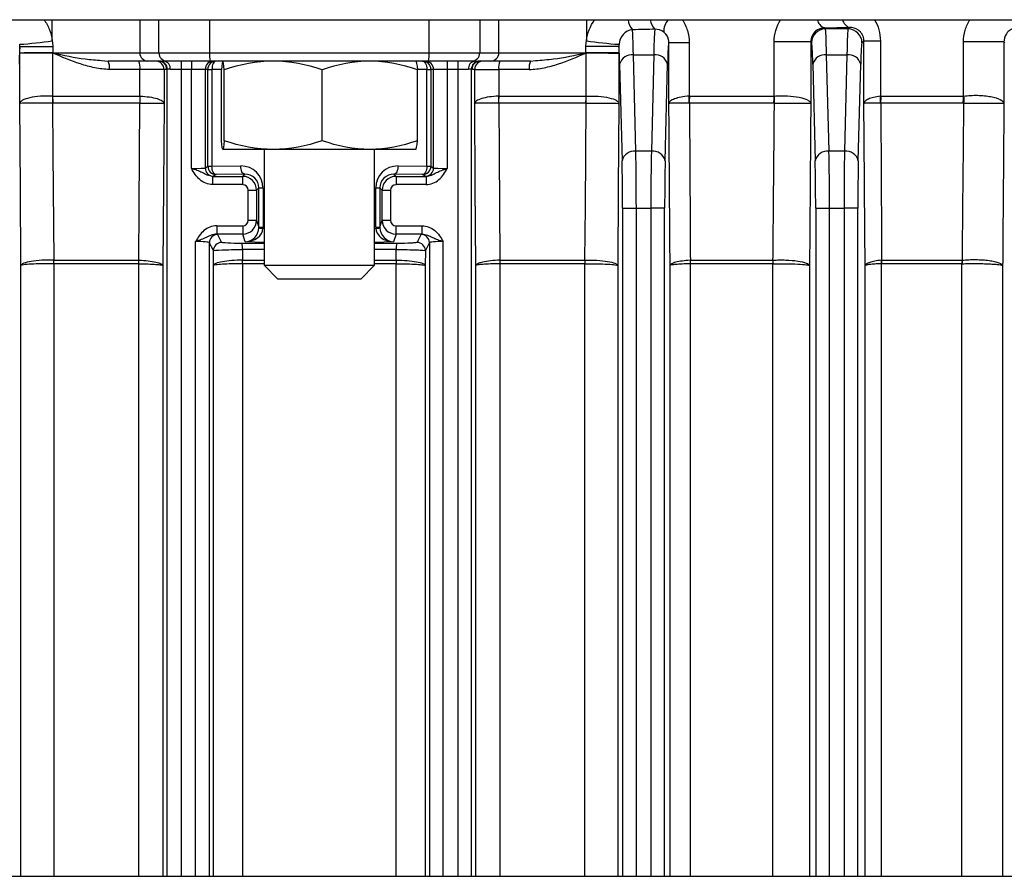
# Model space of a CAD drawing. Header units: millimetres. Extents: x -1311 to -483, y -267 to 512.
# Tile 56 of 58: x -902 to -866, y 426 to 457. Entities that reach past the tile are written whole.
import ezdxf

# ---------------------------------------------------------------- set-up
doc = ezdxf.new("R2010")
doc.units = ezdxf.units.MM

msp = doc.modelspace()

# ---------------------------------------------------------------- linework, layer by layer
at = {"color": 7, "linetype": 'Continuous', "lineweight": 25}
for p, q in [((-950.581, 457.303), (-831.681, 457.303)), ((-900.81, 456.538), (-900.81, 457.303)), ((-897.637, 457.303), (-897.637, 456.103)), ((-896.946, 456.103), (-896.946, 457.303)), ((-895.112, 457.303), (-895.112, 456.103)), ((-887.15, 456.103), (-887.15, 457.303)), ((-885.317, 457.303), (-885.317, 456.103)), ((-884.625, 456.103), (-884.625, 457.303)), ((-881.453, 457.303), (-881.453, 456.538)), ((-872.795, 456.967), (-872.838, 457.01)), ((-871.968, 456.967), (-872.795, 456.967)), ((-871.915, 457.019), (-871.968, 456.967)), ((-878.468, 456.467), (-878.464, 456.471)), ((-878.464, 454.272), (-878.464, 456.471)), ((-877.73, 456.471), (-878.464, 456.471)), ((-877.73, 456.471), (-877.73, 454.535)), ((-874.65, 454.535), (-874.65, 456.496)), ((-873.324, 456.496), (-874.65, 456.496)), ((-873.324, 456.496), (-873.324, 454.272)), ((-873.324, 456.496), (-873.295, 456.467)), ((-871.468, 456.467), (-871.399, 456.536)), ((-871.399, 454.272), (-871.399, 456.536)), ((-871.399, 456.536), (-870.802, 456.536)), ((-870.802, 456.536), (-870.802, 454.534)), ((-867.786, 454.535), (-867.786, 456.496)), ((-866.324, 456.496), (-867.786, 456.496)), ((-866.324, 456.496), (-866.324, 454.272)), ((-866.324, 456.496), (-866.295, 456.467)), ((-901.988, 456.103), (-901.988, 456.327)), ((-901.988, 456.327), (-900.792, 456.327)), ((-901.988, 456.103), (-900.792, 456.103)), ((-901.988, 454.272), (-901.988, 456.094)), ((-900.797, 456.097), (-900.797, 454.535)), ((-900.792, 456.327), (-900.792, 456.103)), ((-900.792, 456.103), (-897.637, 456.103)), ((-897.637, 456.103), (-896.946, 456.103)), ((-896.946, 456.103), (-895.112, 456.103)), ((-895.112, 456.103), (-887.15, 456.103)), ((-887.15, 456.103), (-885.317, 456.103)), ((-885.317, 456.103), (-884.625, 456.103)), ((-884.625, 456.103), (-881.471, 456.103)), ((-881.471, 456.103), (-881.471, 456.327)), ((-880.275, 456.327), (-881.471, 456.327)), ((-880.275, 456.103), (-881.471, 456.103)), ((-881.466, 454.535), (-881.466, 456.097)), ((-880.275, 456.327), (-880.275, 456.103)), ((-880.275, 456.094), (-880.275, 454.272)), ((-879.662, 452.535), (-879.749, 456.033)), ((-879.749, 456.033), (-879.014, 456.033)), ((-879.014, 456.033), (-879.1, 452.535)), ((-872.662, 452.535), (-872.749, 456.033)), ((-872.749, 456.033), (-872.014, 456.033)), ((-872.014, 456.033), (-872.1, 452.535)), ((-899.025, 455.826), (-898.783, 455.803)), ((-897.342, 455.803), (-898.783, 455.803)), ((-896.96, 455.803), (-897.342, 455.803)), ((-896.65, 455.803), (-896.767, 455.803)), ((-895.092, 455.803), (-896.65, 455.803)), ((-896.144, 455.803), (-896.144, 455.503)), ((-895.768, 455.803), (-895.768, 455.503)), ((-887.171, 455.803), (-895.092, 455.803)), ((-885.612, 455.803), (-887.171, 455.803)), ((-886.494, 455.803), (-886.494, 455.503)), ((-886.118, 455.803), (-886.118, 455.503)), ((-885.496, 455.803), (-885.612, 455.803)), ((-884.921, 455.803), (-885.303, 455.803)), ((-883.479, 455.803), (-884.921, 455.803)), ((-883.479, 455.803), (-883.299, 455.821)), ((-880.249, 455.689), (-880.162, 452.191)), ((-878.601, 452.191), (-878.514, 455.689)), ((-873.249, 455.689), (-873.162, 452.191)), ((-871.601, 452.191), (-871.514, 455.689)), ((-897.632, 455.503), (-898.738, 455.503)), ((-896.761, 455.503), (-897.632, 455.503)), ((-897.632, 454.535), (-897.632, 455.503)), ((-896.761, 455.503), (-896.761, 454.272)), ((-896.66, 455.503), (-896.761, 455.503)), ((-896.644, 426.265), (-896.644, 455.51)), ((-896.144, 455.503), (-896.534, 455.503)), ((-895.768, 455.503), (-896.144, 455.503)), ((-896.144, 455.503), (-896.144, 426.265)), ((-895.269, 455.503), (-895.768, 455.503)), ((-895.768, 451.916), (-895.768, 455.503)), ((-895.269, 455.503), (-895.269, 451.929)), ((-895.174, 455.503), (-895.269, 455.503)), ((-895.174, 451.993), (-895.174, 455.503)), ((-895.174, 455.503), (-895.024, 455.503)), ((-895.024, 455.503), (-895.024, 451.993)), ((-894.68, 455.503), (-895.024, 455.503)), ((-894.683, 452.916), (-894.683, 455.491)), ((-894.578, 452.916), (-894.578, 455.491)), ((-891.027, 452.916), (-891.027, 455.491)), ((-887.239, 455.503), (-887.582, 455.503)), ((-887.58, 452.916), (-887.58, 455.491)), ((-887.239, 455.503), (-887.089, 455.503)), ((-887.239, 451.993), (-887.239, 455.503)), ((-886.994, 455.503), (-887.089, 455.503)), ((-887.089, 455.503), (-887.089, 451.993)), ((-886.494, 455.503), (-886.994, 455.503)), ((-886.994, 451.929), (-886.994, 455.503)), ((-886.118, 455.503), (-886.494, 455.503)), ((-886.494, 455.503), (-886.494, 451.916)), ((-885.729, 455.503), (-886.118, 455.503)), ((-886.118, 455.503), (-886.118, 426.265)), ((-885.619, 426.265), (-885.619, 455.51)), ((-885.502, 455.503), (-885.603, 455.503)), ((-885.502, 454.272), (-885.502, 455.503)), ((-885.502, 455.503), (-884.631, 455.503)), ((-884.631, 455.503), (-884.631, 454.535)), ((-883.524, 455.503), (-884.631, 455.503)), ((-900.797, 454.535), (-897.642, 454.535)), ((-897.638, 454.276), (-900.79, 454.276)), ((-881.472, 454.276), (-884.625, 454.276)), ((-884.62, 454.535), (-881.466, 454.535)), ((-874.661, 454.276), (-877.72, 454.276)), ((-877.711, 454.535), (-874.65, 454.535)), ((-867.802, 454.276), (-870.786, 454.276)), ((-870.773, 454.535), (-867.786, 454.535)), ((-892.802, 452.603), (-894.63, 452.603)), ((-893.131, 452.603), (-893.131, 448.403)), ((-889.303, 452.603), (-892.802, 452.603)), ((-887.633, 452.603), (-889.303, 452.603)), ((-889.131, 448.403), (-889.131, 452.603)), ((-879.1, 452.535), (-879.662, 452.535)), ((-872.1, 452.535), (-872.662, 452.535)), ((-895.269, 451.929), (-895.174, 451.993)), ((-895.174, 451.993), (-895.024, 451.993)), ((-895.024, 451.993), (-893.981, 452.003)), ((-888.281, 452.003), (-887.239, 451.993)), ((-887.239, 451.993), (-887.089, 451.993)), ((-887.089, 451.993), (-886.994, 451.929)), ((-894.997, 451.326), (-894.997, 451.626)), ((-894.997, 451.626), (-893.909, 451.626)), ((-894.874, 451.693), (-894.969, 451.629)), ((-893.831, 451.703), (-894.874, 451.693)), ((-893.909, 451.626), (-893.831, 451.703)), ((-893.909, 451.326), (-893.909, 451.626)), ((-888.431, 451.703), (-888.354, 451.626)), ((-887.389, 451.693), (-888.431, 451.703)), ((-888.354, 451.626), (-888.354, 451.326)), ((-888.354, 451.626), (-887.266, 451.626)), ((-887.294, 451.629), (-887.389, 451.693)), ((-887.266, 451.626), (-887.266, 451.326)), ((-893.909, 451.326), (-894.997, 451.326)), ((-893.709, 450.036), (-893.709, 451.126)), ((-893.709, 451.126), (-893.409, 451.126)), ((-893.323, 451.211), (-893.409, 451.126)), ((-893.409, 451.126), (-893.409, 450.036)), ((-893.323, 449.78), (-893.323, 451.211)), ((-893.323, 451.211), (-893.173, 451.211)), ((-893.173, 451.211), (-893.173, 449.78)), ((-889.089, 449.78), (-889.089, 451.211)), ((-889.089, 451.211), (-888.939, 451.211)), ((-888.854, 451.126), (-888.939, 451.211)), ((-888.939, 451.211), (-888.939, 449.78)), ((-888.854, 451.126), (-888.554, 451.126)), ((-888.854, 450.036), (-888.854, 451.126)), ((-888.554, 451.126), (-888.554, 450.036)), ((-887.266, 451.326), (-888.354, 451.326)), ((-880.144, 450.47), (-879.644, 450.47)), ((-880.144, 450.47), (-880.144, 426.265)), ((-879.644, 450.47), (-879.118, 450.47)), ((-879.644, 426.265), (-879.644, 450.47)), ((-878.619, 450.47), (-879.118, 450.47)), ((-879.118, 450.47), (-879.118, 426.265)), ((-878.619, 426.265), (-878.619, 450.47)), ((-873.144, 450.47), (-872.644, 450.47)), ((-873.144, 450.47), (-873.144, 426.265)), ((-872.644, 450.47), (-872.118, 450.47)), ((-872.644, 426.265), (-872.644, 450.47)), ((-871.619, 450.47), (-872.118, 450.47)), ((-872.118, 450.47), (-872.118, 426.265)), ((-871.619, 426.265), (-871.619, 450.47)), ((-893.709, 450.036), (-893.409, 450.036)), ((-893.409, 450.036), (-893.323, 449.78)), ((-888.939, 449.78), (-888.854, 450.036)), ((-888.854, 450.036), (-888.554, 450.036)), ((-894.853, 449.836), (-894.853, 449.536)), ((-894.853, 449.836), (-893.909, 449.836)), ((-893.909, 449.836), (-893.909, 449.536)), ((-893.323, 449.78), (-893.173, 449.78)), ((-893.174, 449.744), (-893.131, 449.743)), ((-889.131, 449.743), (-889.088, 449.744)), ((-889.089, 449.78), (-888.939, 449.78)), ((-888.354, 449.836), (-887.41, 449.836)), ((-888.354, 449.536), (-888.354, 449.836)), ((-887.41, 449.536), (-887.41, 449.836)), ((-895.618, 426.265), (-895.618, 449.266)), ((-893.909, 449.536), (-894.853, 449.536)), ((-894.819, 449.525), (-894.673, 449.234)), ((-893.815, 449.256), (-893.909, 449.536)), ((-893.131, 449.236), (-893.815, 449.256)), ((-888.447, 449.256), (-889.131, 449.236)), ((-888.354, 449.536), (-888.447, 449.256)), ((-887.41, 449.536), (-888.354, 449.536)), ((-887.589, 449.234), (-887.444, 449.525)), ((-886.644, 426.265), (-886.644, 449.266)), ((-894.973, 448.935), (-895.119, 449.226)), ((-895.119, 449.226), (-895.119, 426.265)), ((-894.969, 448.394), (-894.973, 448.935)), ((-893.131, 448.977), (-893.917, 448.975)), ((-888.345, 448.975), (-889.131, 448.976)), ((-887.289, 448.935), (-887.293, 448.394)), ((-887.144, 449.226), (-887.289, 448.935)), ((-887.144, 449.226), (-887.144, 426.265)), ((-900.753, 448.589), (-897.674, 448.589)), ((-893.914, 448.589), (-893.914, 448.589)), ((-893.914, 448.589), (-893.131, 448.589)), ((-889.131, 448.589), (-888.349, 448.589)), ((-888.349, 448.589), (-888.348, 448.589)), ((-884.589, 448.589), (-881.51, 448.589)), ((-877.687, 448.589), (-874.697, 448.589)), ((-870.755, 448.589), (-867.838, 448.589)), ((-901.946, 426.265), (-901.946, 448.394)), ((-897.672, 448.46), (-900.75, 448.46)), ((-900.75, 448.46), (-900.75, 426.265)), ((-897.669, 426.265), (-897.669, 448.46)), ((-896.803, 448.394), (-896.803, 426.265)), ((-894.969, 426.265), (-894.969, 448.394)), ((-893.913, 448.46), (-893.913, 426.265)), ((-893.131, 448.46), (-893.913, 448.46)), ((-893.131, 448.403), (-892.631, 447.903)), ((-893.131, 448.403), (-889.133, 448.403)), ((-889.631, 447.903), (-889.131, 448.403)), ((-889.133, 448.403), (-889.131, 448.403)), ((-888.35, 448.46), (-889.131, 448.46)), ((-888.35, 426.265), (-888.35, 448.46)), ((-887.293, 448.394), (-887.293, 426.265)), ((-885.46, 426.265), (-885.46, 448.394)), ((-884.594, 448.46), (-884.594, 426.265)), ((-881.513, 448.46), (-884.591, 448.46)), ((-881.513, 426.265), (-881.513, 448.46)), ((-880.317, 448.394), (-880.317, 426.265)), ((-878.421, 426.265), (-878.421, 448.394)), ((-877.696, 448.46), (-877.696, 426.265)), ((-874.702, 448.46), (-877.691, 448.46)), ((-874.702, 426.265), (-874.702, 448.46)), ((-873.367, 448.394), (-873.367, 426.265)), ((-871.353, 426.265), (-871.353, 448.394)), ((-870.77, 448.459), (-870.77, 426.265)), ((-867.846, 448.46), (-870.762, 448.46)), ((-867.846, 426.265), (-867.846, 448.46)), ((-866.37, 448.394), (-866.37, 426.265)), ((-889.631, 447.903), (-892.631, 447.903)), ((-926.486, 426.265), (-855.779, 426.265))]:
    msp.add_line(p, q, dxfattribs=at)
at = {"color": 7, "linetype": 'Continuous', "lineweight": 25, "flags": 128}
for points in [[(-894.874, 455.803), (-894.903, 455.798), (-894.931, 455.781), (-894.957, 455.753), (-894.98, 455.716), (-894.998, 455.67), (-895.012, 455.618), (-895.021, 455.562), (-895.024, 455.503)], [(-887.389, 455.803), (-887.36, 455.798), (-887.332, 455.781), (-887.306, 455.753), (-887.283, 455.716), (-887.264, 455.67), (-887.25, 455.618), (-887.242, 455.562), (-887.239, 455.503)], [(-901.946, 448.394), (-901.966, 451.182), (-901.988, 454.272)], [(-900.801, 454.276), (-900.787, 452.473), (-900.756, 448.589)], [(-897.674, 448.589), (-897.662, 450.519), (-897.638, 454.276)], [(-896.761, 454.272), (-896.782, 451.27), (-896.803, 448.394)], [(-885.46, 448.394), (-885.48, 451.27), (-885.502, 454.272)], [(-884.625, 454.276), (-884.613, 452.473), (-884.589, 448.589)], [(-881.507, 448.589), (-881.491, 450.519), (-881.461, 454.276)], [(-880.275, 454.272), (-880.297, 451.182), (-880.317, 448.394)], [(-894.874, 451.693), (-894.903, 451.699), (-894.931, 451.717), (-894.956, 451.745), (-894.979, 451.782), (-894.998, 451.827), (-895.012, 451.879), (-895.02, 451.935), (-895.024, 451.993)], [(-893.831, 451.703), (-893.86, 451.71), (-893.888, 451.727), (-893.914, 451.755), (-893.937, 451.793), (-893.955, 451.838), (-893.969, 451.889), (-893.978, 451.945), (-893.981, 452.003)], [(-888.281, 452.003), (-888.285, 451.945), (-888.293, 451.889), (-888.307, 451.838), (-888.326, 451.793), (-888.349, 451.755), (-888.374, 451.727), (-888.402, 451.71), (-888.431, 451.703)], [(-887.239, 451.993), (-887.242, 451.935), (-887.251, 451.879), (-887.265, 451.827), (-887.284, 451.782), (-887.306, 451.745), (-887.332, 451.717), (-887.36, 451.699), (-887.389, 451.693)], [(-893.917, 448.975), (-893.915, 448.722), (-893.914, 448.589)], [(-888.348, 448.589), (-888.347, 448.722), (-888.345, 448.975)]]:
    msp.add_lwpolyline(points, dxfattribs=at)
at = {"color": 7, "linetype": 'Continuous', "lineweight": 25}
for centre, radius, start, end in [((-879.304, 457.356), 0.639, 184.7339, 220.7892), ((-878.622, 457.337), 0.517, 183.6647, 227.417), ((-878.033, 456.888), 0.618, 137.7336, 183.2802), ((-872.708, 457.368), 0.381, 189.7638, 250.0221), ((-871.797, 457.381), 0.38, 191.7133, 251.919), ((-878.968, 456.467), 0.5, 0.0448, 50.5201), ((-872.795, 456.467), 0.5, 90.046, 179.954), ((-871.968, 456.467), 0.5, 0.046, 89.954), ((-902.958, 470.98), 14.6, 273.7961, 278.4599), ((-879.305, 470.98), 14.6, 261.5401, 266.2039), ((-902.364, 456.099), 1.567, 359.9508, 0.065), ((-902.351, 456.734), 1.683, 337.7372, 337.8653), ((-897.34, 456.101), 0.298, 179.5648, 269.5581), ((-896.648, 456.101), 0.298, 179.5648, 269.5581), ((-893.995, 456.029), 1.12, 176.1779, 191.6082), ((-888.268, 456.029), 1.12, 348.3918, 3.8221), ((-885.615, 456.101), 0.298, 270.4419, 0.4352), ((-884.923, 456.101), 0.298, 270.4419, 0.4352), ((-879.912, 456.734), 1.683, 202.1347, 202.2628), ((-879.898, 456.099), 1.567, 179.935, 180.0492), ((-879.807, 455.581), 0.455, 82.7582, 166.3437), ((-878.956, 455.581), 0.455, 13.6563, 97.2418), ((-872.807, 455.581), 0.455, 82.7582, 166.3437), ((-871.956, 455.581), 0.455, 13.6563, 97.2418), ((-899.27, 455.577), 0.537, 352.1523, 24.9799), ((-898.244, 455.577), 0.616, 353.1234, 21.5468), ((-897.061, 455.504), 0.3, 359.9902, 89.9902), ((-896.96, 455.504), 0.3, 359.9902, 89.9902), ((-896.944, 455.51), 0.3, 0.0384, 81.4078), ((-896.805, 455.533), 0.273, 353.7934, 82.0189), ((-894.969, 455.504), 0.3, 90.0098, 180.0098), ((-894.874, 455.504), 0.3, 90.0098, 180.0098), ((-887.389, 455.504), 0.3, 359.9902, 89.9902), ((-887.294, 455.504), 0.3, 359.9902, 89.9902), ((-885.458, 455.533), 0.273, 97.9811, 186.2066), ((-885.318, 455.51), 0.3, 98.5922, 179.9616), ((-885.303, 455.504), 0.3, 90.0098, 180.0098), ((-885.202, 455.504), 0.3, 90.0098, 180.0098), ((-884.019, 455.577), 0.616, 158.4532, 186.8766), ((-882.993, 455.577), 0.537, 155.0201, 187.8477), ((-895.591, 454.424), 5.212, 178.7774, 181.6229), ((-895.725, 454.533), 5.072, 179.9809, 182.9059), ((-890.118, 454.533), 7.524, 179.9869, 181.9581), ((-890.103, 454.379), 7.53, 178.8163, 180.7841), ((-892.159, 454.379), 7.53, 359.2159, 1.1837), ((-892.145, 454.533), 7.524, 358.0419, 0.0131), ((-886.538, 454.533), 5.072, 357.0941, 0.0191), ((-886.671, 454.424), 5.212, 358.3771, 1.2226), ((-881.377, 454.393), 3.65, 358.1802, 2.2319), ((-881.367, 454.533), 3.657, 355.9668, 0.0256), ((-877.631, 454.534), 2.981, 355.0492, 0.0301), ((-877.697, 454.417), 3.06, 357.3691, 2.2174), ((-873.2, 454.397), 2.402, 357.1514, 3.2836), ((-873.19, 454.534), 2.417, 353.889, 0.0348), ((-869.898, 454.534), 2.112, 352.997, 0.0375), ((-869.926, 454.415), 2.158, 356.3427, 3.2194), ((-879.72, 452.084), 0.455, 82.7582, 166.3437), ((-879.043, 452.084), 0.455, 13.6563, 97.2418), ((-872.72, 452.084), 0.455, 82.7582, 166.3437), ((-872.043, 452.084), 0.455, 13.6563, 97.2418), ((-894.969, 451.929), 0.3, 180.0252, 269.9639), ((-894.873, 451.993), 0.3, 180.0252, 269.9639), ((-887.389, 451.993), 0.3, 270.0361, 359.9748), ((-887.294, 451.929), 0.3, 270.0361, 359.9748), ((-893.145, 450.926), 1.182, 261.276, 268.5622), ((-889.118, 450.926), 1.182, 271.4378, 278.724), ((-894.818, 449.225), 0.3, 90.0624, 179.8786), ((-894.673, 448.934), 0.3, 90.0624, 179.8786), ((-887.59, 448.934), 0.3, 0.1214, 89.9376), ((-887.444, 449.225), 0.3, 0.1214, 89.9376), ((-894.927, 449.011), 1.011, 357.9209, 10.5619), ((-887.335, 449.011), 1.011, 169.4381, 182.0791), ((-903.294, 448.516), 2.539, 358.7402, 1.6604), ((-903.219, 448.46), 2.469, 359.9804, 2.9848), ((-901.3, 448.461), 3.629, 359.9864, 2.0301), ((-901.295, 448.537), 3.627, 358.7788, 0.8214), ((-902.599, 448.494), 8.685, 359.7707, 0.6244), ((-902.441, 448.461), 8.528, 359.9941, 0.8636), ((-879.822, 448.461), 8.528, 179.1364, 180.0059), ((-879.663, 448.494), 8.685, 179.3756, 180.2293), ((-880.968, 448.537), 3.627, 179.1786, 181.2212), ((-880.962, 448.461), 3.629, 177.9699, 180.0136), ((-879.044, 448.46), 2.469, 177.0152, 180.0196), ((-878.968, 448.516), 2.539, 178.3396, 181.2598), ((-875.934, 448.53), 1.763, 178.1107, 182.3025), ((-875.922, 448.46), 1.769, 175.8312, 180.0263), ((-873.254, 448.46), 1.449, 174.9066, 180.0308), ((-873.205, 448.519), 1.488, 177.3006, 182.2847), ((-869.61, 448.528), 1.162, 177.0509, 183.3871), ((-869.591, 448.46), 1.171, 173.6898, 180.0355), ((-866.82, 448.46), 1.026, 172.7912, 180.0379), ((-866.784, 448.521), 1.049, 176.242, 183.317)]:
    msp.add_arc(centre, radius, start, end, dxfattribs=at)
for centre, major_axis, ratio, start_param, end_param in [((-879.797, 453.968), (0, 3), 0.021822, 5.471607, 6.144196), ((-878.966, 453.968), (0, 3), 0.021822, 0.090878, 0.811578), ((-891.131, 458.271), (51.5, 0), 0.026186, 5.075529, 5.094767), ((-872.797, 453.968), (0, 3), 0.021822, 5.471607, 6.257005), ((-871.966, 453.968), (0, 3), 0.021822, 0.02618, 0.811578), ((-878.466, 453.968), (0, 2.5), 0.026186, 0.02618, 0.811578), ((-873.296, 453.968), (0, 2.5), 0.026186, 5.471607, 6.257005), ((-871.466, 453.968), (0, 2.5), 0.026186, 0.02618, 0.811578), ((-901.966, 453.968), (0, 2.5), 0.026186, 0.337454, 0.811578), ((-880.296, 453.968), (0, 2.5), 0.026186, 5.471607, 5.945731), ((-896.96, 456.103), (0.402, 0), 0.746822, 4.712389, 4.863951), ((-885.303, 456.103), (0.402, 0), 0.746822, 4.560827, 4.712389), ((-896.66, 456.103), (0, 0.6), 0.177099, 3.141593, 3.293155), ((-885.603, 456.103), (0, 0.6), 0.177099, 2.99003, 3.141593), ((-879.71, 450.47), (0, 3), 0.021822, 4.712389, 5.471607), ((-879.053, 450.47), (0, 3), 0.021822, 0.811578, 1.570796), ((-872.71, 450.47), (0, 3), 0.021822, 4.712389, 5.471607), ((-872.053, 450.47), (0, 3), 0.021822, 0.811578, 1.570796), ((-880.21, 450.47), (0, 2.5), 0.026186, 4.712389, 5.471607), ((-878.553, 450.47), (0, 2.5), 0.026186, 0.811578, 1.570796), ((-873.21, 450.47), (0, 2.5), 0.026186, 4.712389, 5.471607), ((-871.553, 450.47), (0, 2.5), 0.026186, 0.811578, 1.570796), ((-895.768, 451.93), (0.5, 0), 0.027928, 4.712389, 6.257005), ((-893.982, 451.203), (0.745, 0.317), 0.985565, 5.885726, 7.456218), ((-888.281, 451.203), (0.745, -0.317), 0.985565, 1.96856, 3.539052), ((-886.494, 451.93), (0.5, 0), 0.027928, 3.167773, 4.712389), ((-895.768, 451.63), (0.8, 0), 0.017455, 6.016962, 6.257005), ((-893.909, 451.126), (-0.354, 0.354), 0.999939, 3.927143, 5.497635), ((-893.832, 451.203), (0.468, 0.202), 0.97695, 5.884526, 7.455018), ((-888.431, 451.203), (0.468, -0.202), 0.97695, 1.96976, 3.540252), ((-888.354, 451.126), (0.354, 0.354), 0.999939, 0.78555, 2.356042), ((-886.494, 451.63), (0.8, 0), 0.017455, 3.167773, 3.407816), ((-893.909, 451.126), (-0.141, -0.141), 0.999695, 2.356347, 3.926839), ((-888.354, 451.126), (0.141, -0.141), 0.999695, 2.356347, 3.926839), ((-893.909, 450.036), (-0.063, 0.19), 0.998478, 2.820542, 4.390425), ((-893.909, 450.036), (0.474, 0.158), 0.999696, 4.391339, 5.961222), ((-888.354, 450.036), (0.474, -0.158), 0.999696, 3.463556, 5.033439), ((-888.354, 450.036), (0.063, 0.19), 0.998478, 1.89276, 3.462643), ((-893.815, 449.756), (0.298, 0.412), 0.95044, 3.792735, 5.318192), ((-893.815, 449.756), (0.641, 0.027), 0.777384, 4.679287, 6.204744), ((-893.832, 449.805), (0.407, -0.321), 0.949144, 0.598069, 0.642496), ((-893.982, 449.805), (0.649, -0.498), 0.96798, 0.594489, 0.638915), ((-888.281, 449.805), (0.649, 0.498), 0.96798, 2.502677, 2.547104), ((-888.447, 449.756), (0.641, -0.027), 0.777384, 3.220034, 4.745491), ((-888.431, 449.805), (0.407, 0.321), 0.949144, 2.499097, 2.543523), ((-888.447, 449.756), (-0.298, 0.412), 0.95044, 0.964994, 2.49045), ((-895.618, 449.224), (0.5, 0), 0.083852, 0.02618, 1.570796), ((-895.618, 449.524), (0.8, 0), 0.052408, 0.02618, 0.293445), ((-886.644, 449.524), (0.8, 0), 0.052408, 2.848147, 3.115413), ((-886.644, 449.224), (0.5, 0), 0.083852, 1.570796, 3.115413), ((-891.131, 446.651), (48.648, 0), 0.052413, 1.611919, 1.628432), ((-891.131, 446.651), (48.648, 0), 0.052413, 1.513161, 1.529673)]:
    msp.add_ellipse(centre, major_axis=major_axis, ratio=ratio, start_param=start_param, end_param=end_param, dxfattribs=at)
for points, knots in [([(-901.108, 457.303), (-901.027, 457.192), (-900.961, 457.069), (-900.861, 456.811), (-900.827, 456.677), (-900.81, 456.538)], [0, 0, 0, 0, 0.5, 0.5, 1, 1, 1, 1]), ([(-877.981, 457.303), (-877.9, 457.182), (-877.837, 457.048), (-877.752, 456.765), (-877.73, 456.62), (-877.73, 456.471)], [0, 0, 0, 0, 0.5, 0.5, 1, 1, 1, 1]), ([(-871.012, 457.303), (-870.945, 457.19), (-870.892, 457.066), (-870.82, 456.806), (-870.802, 456.673), (-870.802, 456.536)], [0, 0, 0, 0, 0.5, 0.5, 1, 1, 1, 1]), ([(-867.786, 456.496), (-867.786, 456.641), (-867.766, 456.784), (-867.689, 457.055), (-867.631, 457.186), (-867.56, 457.303)], [0, 0, 0, 0, 0.5, 0.5, 1, 1, 1, 1]), ([(-879.788, 456.939), (-879.919, 456.93), (-880.041, 456.864), (-880.212, 456.668), (-880.259, 456.54), (-880.271, 456.412)], [0, 0, 0, 0, 0.5, 0.5, 1, 1, 1, 1]), ([(-878.972, 456.956), (-879.092, 456.954), (-879.212, 456.951), (-879.332, 456.949), (-879.484, 456.946), (-879.636, 456.943), (-879.788, 456.939)], [0, 0, 0, 0, 0.0003659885, 0.0003659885, 0.0003659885, 0.0008282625, 0.0008282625, 0.0008282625, 0.0008282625]), ([(-878.464, 456.471), (-878.464, 456.549), (-878.484, 456.627), (-878.551, 456.757), (-878.598, 456.811), (-878.65, 456.853)], [0, 0, 0, 0, 0.5, 0.5, 1, 1, 1, 1]), ([(-872.838, 457.01), (-872.947, 457.007), (-873.056, 456.968), (-873.198, 456.841), (-873.24, 456.788), (-873.304, 456.657), (-873.324, 456.578), (-873.324, 456.496)], [0, 0, 0, 0, 0.5, 0.5, 0.75, 0.75, 1, 1, 1, 1]), ([(-871.399, 456.536), (-871.399, 456.625), (-871.425, 456.71), (-871.499, 456.838), (-871.546, 456.886), (-871.695, 456.995), (-871.805, 457.023), (-871.915, 457.019)], [0, 0, 0, 0, 0.25, 0.25, 0.5, 0.5, 1, 1, 1, 1]), ([(-865.845, 457.017), (-865.944, 457.013), (-866.043, 456.979), (-866.181, 456.865), (-866.224, 456.815), (-866.296, 456.683), (-866.324, 456.594), (-866.324, 456.496)], [0, 0, 0, 0, 0.5, 0.5, 0.75, 0.75, 1, 1, 1, 1]), ([(-900.797, 456.1), (-900.94, 456.101), (-901.088, 456.1), (-901.368, 456.1), (-901.501, 456.099), (-901.726, 456.098), (-901.819, 456.097), (-901.948, 456.096), (-901.984, 456.095), (-901.988, 456.094)], [0, 0, 0, 0, 0.25, 0.25, 0.5, 0.5, 0.75, 0.75, 1, 1, 1, 1]), ([(-900.797, 456.097), (-900.94, 456.097), (-901.088, 456.097), (-901.368, 456.097), (-901.501, 456.097), (-901.726, 456.096), (-901.819, 456.096), (-901.948, 456.095), (-901.984, 456.095), (-901.988, 456.094)], [0, 0, 0, 0, 0.25, 0.25, 0.5, 0.5, 0.75, 0.75, 1, 1, 1, 1]), ([(-898.738, 455.503), (-898.92, 455.503), (-899.097, 455.526), (-899.448, 455.597), (-899.621, 455.646), (-900.134, 455.815), (-900.464, 455.956), (-900.794, 456.096)], [0, 0, 0, 0, 0.25, 0.25, 0.5, 0.5, 1, 1, 1, 1]), ([(-900.792, 456.1), (-900.399, 456.016), (-899.8, 455.888), (-899.223, 455.842), (-899.025, 455.826)], [0, 0, 0, 0, 0.6577383, 1, 1, 1, 1]), ([(-883.524, 455.503), (-883.343, 455.503), (-883.165, 455.526), (-882.815, 455.597), (-882.641, 455.646), (-882.129, 455.815), (-881.799, 455.956), (-881.469, 456.096)], [0, 0, 0, 0, 0.25, 0.25, 0.5, 0.5, 1, 1, 1, 1]), ([(-883.299, 455.821), (-883.081, 455.838), (-882.483, 455.884), (-881.864, 456.016), (-881.471, 456.1)], [0, 0, 0, 0, 0.3647528, 1, 1, 1, 1]), ([(-881.466, 456.1), (-881.322, 456.101), (-881.175, 456.1), (-880.895, 456.1), (-880.761, 456.099), (-880.537, 456.098), (-880.443, 456.097), (-880.314, 456.096), (-880.279, 456.095), (-880.275, 456.094)], [0, 0, 0, 0, 0.25, 0.25, 0.5, 0.5, 0.75, 0.75, 1, 1, 1, 1]), ([(-881.466, 456.097), (-881.322, 456.097), (-881.175, 456.097), (-880.895, 456.097), (-880.761, 456.097), (-880.537, 456.096), (-880.443, 456.096), (-880.314, 456.095), (-880.279, 456.095), (-880.275, 456.094)], [0, 0, 0, 0, 0.25, 0.25, 0.5, 0.5, 0.75, 0.75, 1, 1, 1, 1]), ([(-896.534, 455.503), (-896.568, 455.503), (-896.595, 455.507), (-896.632, 455.512), (-896.643, 455.512), (-896.644, 455.51)], [0, 0, 0, 0, 0.5, 0.5, 1, 1, 1, 1]), ([(-885.619, 455.51), (-885.62, 455.512), (-885.631, 455.512), (-885.668, 455.507), (-885.695, 455.503), (-885.729, 455.503)], [0, 0, 0, 0, 0.5, 0.5, 1, 1, 1, 1]), ([(-900.802, 454.535), (-900.875, 454.538), (-900.948, 454.539), (-901.094, 454.537), (-901.168, 454.534), (-901.379, 454.518), (-901.512, 454.499), (-901.735, 454.448), (-901.825, 454.417), (-901.95, 454.347), (-901.984, 454.309), (-901.988, 454.272)], [0, 0, 0, 0, 0.125, 0.125, 0.25, 0.25, 0.5, 0.5, 0.75, 0.75, 1, 1, 1, 1]), ([(-900.801, 454.276), (-900.874, 454.276), (-900.947, 454.276), (-901.093, 454.276), (-901.167, 454.276), (-901.378, 454.276), (-901.512, 454.276), (-901.734, 454.275), (-901.825, 454.274), (-901.95, 454.273), (-901.984, 454.272), (-901.988, 454.272)], [0, 0, 0, 0, 0.125, 0.125, 0.25, 0.25, 0.5, 0.5, 0.75, 0.75, 1, 1, 1, 1]), ([(-897.633, 454.276), (-897.513, 454.276), (-897.398, 454.276), (-897.186, 454.276), (-897.093, 454.275), (-896.935, 454.274), (-896.874, 454.274), (-896.809, 454.273), (-896.793, 454.273), (-896.769, 454.272), (-896.763, 454.272), (-896.761, 454.272)], [0, 0, 0, 0, 0.25, 0.25, 0.5, 0.5, 0.75, 0.75, 0.875, 0.875, 1, 1, 1, 1]), ([(-897.632, 454.535), (-897.512, 454.53), (-897.397, 454.519), (-897.186, 454.488), (-897.092, 454.468), (-896.935, 454.42), (-896.873, 454.392), (-896.809, 454.348), (-896.793, 454.333), (-896.769, 454.303), (-896.763, 454.287), (-896.761, 454.272)], [0, 0, 0, 0, 0.25, 0.25, 0.5, 0.5, 0.75, 0.75, 0.875, 0.875, 1, 1, 1, 1]), ([(-884.631, 454.535), (-884.751, 454.53), (-884.865, 454.519), (-885.077, 454.488), (-885.171, 454.468), (-885.328, 454.42), (-885.39, 454.392), (-885.454, 454.348), (-885.47, 454.333), (-885.493, 454.303), (-885.5, 454.287), (-885.502, 454.272)], [0, 0, 0, 0, 0.25, 0.25, 0.5, 0.5, 0.75, 0.75, 0.875, 0.875, 1, 1, 1, 1]), ([(-884.63, 454.276), (-884.75, 454.276), (-884.864, 454.276), (-885.076, 454.276), (-885.17, 454.275), (-885.327, 454.274), (-885.389, 454.274), (-885.453, 454.273), (-885.47, 454.273), (-885.493, 454.272), (-885.5, 454.272), (-885.502, 454.272)], [0, 0, 0, 0, 0.25, 0.25, 0.5, 0.5, 0.75, 0.75, 0.875, 0.875, 1, 1, 1, 1]), ([(-881.461, 454.276), (-881.389, 454.276), (-881.316, 454.276), (-881.17, 454.276), (-881.096, 454.276), (-880.884, 454.276), (-880.751, 454.276), (-880.529, 454.275), (-880.438, 454.274), (-880.313, 454.273), (-880.279, 454.272), (-880.275, 454.272)], [0, 0, 0, 0, 0.125, 0.125, 0.25, 0.25, 0.5, 0.5, 0.75, 0.75, 1, 1, 1, 1]), ([(-881.46, 454.535), (-881.388, 454.538), (-881.315, 454.539), (-881.169, 454.537), (-881.095, 454.534), (-880.883, 454.518), (-880.75, 454.499), (-880.528, 454.448), (-880.438, 454.417), (-880.313, 454.347), (-880.278, 454.309), (-880.275, 454.272)], [0, 0, 0, 0, 0.125, 0.125, 0.25, 0.25, 0.5, 0.5, 0.75, 0.75, 1, 1, 1, 1]), ([(-877.73, 454.535), (-877.941, 454.517), (-878.125, 454.482), (-878.321, 454.411), (-878.372, 454.385), (-878.442, 454.33), (-878.462, 454.3), (-878.464, 454.272)], [0, 0, 0, 0, 0.5, 0.5, 0.75, 0.75, 1, 1, 1, 1]), ([(-877.729, 454.277), (-877.94, 454.276), (-878.124, 454.276), (-878.32, 454.274), (-878.371, 454.274), (-878.442, 454.273), (-878.462, 454.272), (-878.464, 454.272)], [0, 0, 0, 0, 0.5, 0.5, 0.75, 0.75, 1, 1, 1, 1]), ([(-878.421, 448.394), (-878.428, 449.36), (-878.436, 450.327), (-878.443, 451.294), (-878.45, 452.287), (-878.457, 453.279), (-878.464, 454.272)], [0, 0, 0, 0, 0.003012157, 0.003012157, 0.003012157, 0.00610474, 0.00610474, 0.00610474, 0.00610474]), ([(-877.72, 454.276), (-877.714, 453.368), (-877.709, 452.461), (-877.704, 451.553), (-877.698, 450.565), (-877.692, 449.577), (-877.687, 448.589)], [0.000132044, 0.000132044, 0.000132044, 0.000132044, 0.002960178, 0.002960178, 0.002960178, 0.006038, 0.006038, 0.006038, 0.006038]), ([(-874.692, 448.589), (-874.683, 449.519), (-874.675, 450.449), (-874.667, 451.379), (-874.658, 452.345), (-874.649, 453.311), (-874.641, 454.277)], [0.000000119, 0.000000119, 0.000000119, 0.000000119, 0.002898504, 0.002898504, 0.002898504, 0.005907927, 0.005907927, 0.005907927, 0.005907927]), ([(-874.641, 454.277), (-874.565, 454.277), (-874.489, 454.277), (-874.332, 454.277), (-874.251, 454.277), (-874.018, 454.277), (-873.869, 454.276), (-873.615, 454.275), (-873.511, 454.275), (-873.403, 454.274), (-873.376, 454.273), (-873.337, 454.273), (-873.326, 454.272), (-873.324, 454.272)], [0, 0, 0, 0, 0.125, 0.125, 0.25, 0.25, 0.5, 0.5, 0.75, 0.75, 0.875, 0.875, 1, 1, 1, 1]), ([(-874.64, 454.536), (-874.565, 454.542), (-874.488, 454.546), (-874.331, 454.548), (-874.25, 454.547), (-874.017, 454.536), (-873.868, 454.518), (-873.614, 454.466), (-873.51, 454.432), (-873.403, 454.375), (-873.375, 454.355), (-873.337, 454.314), (-873.326, 454.293), (-873.324, 454.272)], [0, 0, 0, 0, 0.125, 0.125, 0.25, 0.25, 0.5, 0.5, 0.75, 0.75, 0.875, 0.875, 1, 1, 1, 1]), ([(-873.324, 454.272), (-873.331, 453.221), (-873.339, 452.171), (-873.347, 451.121), (-873.354, 450.212), (-873.36, 449.303), (-873.367, 448.394)], [0, 0, 0, 0, 0.00327356, 0.00327356, 0.00327356, 0.006106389, 0.006106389, 0.006106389, 0.006106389]), ([(-870.802, 454.534), (-870.979, 454.51), (-871.128, 454.472), (-871.284, 454.403), (-871.325, 454.378), (-871.381, 454.326), (-871.396, 454.299), (-871.399, 454.272)], [0, 0, 0, 0, 0.5, 0.5, 0.75, 0.75, 1, 1, 1, 1]), ([(-870.801, 454.277), (-870.978, 454.277), (-871.127, 454.276), (-871.283, 454.274), (-871.324, 454.274), (-871.38, 454.273), (-871.396, 454.272), (-871.399, 454.272)], [0, 0, 0, 0, 0.5, 0.5, 0.75, 0.75, 1, 1, 1, 1]), ([(-871.353, 448.394), (-871.361, 449.367), (-871.368, 450.34), (-871.376, 451.313), (-871.383, 452.299), (-871.391, 453.285), (-871.399, 454.272)], [0, 0, 0, 0, 0.003045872, 0.003045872, 0.003045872, 0.006132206, 0.006132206, 0.006132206, 0.006132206]), ([(-870.786, 454.276), (-870.781, 453.375), (-870.776, 452.473), (-870.771, 451.572), (-870.766, 450.577), (-870.76, 449.583), (-870.755, 448.589)], [0.000132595, 0.000132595, 0.000132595, 0.000132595, 0.002952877, 0.002952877, 0.002952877, 0.006064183, 0.006064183, 0.006064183, 0.006064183]), ([(-867.83, 448.589), (-867.821, 449.488), (-867.812, 450.387), (-867.803, 451.286), (-867.793, 452.283), (-867.783, 453.28), (-867.773, 454.277)], [0.000000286, 0.000000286, 0.000000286, 0.000000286, 0.002814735, 0.002814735, 0.002814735, 0.005935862, 0.005935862, 0.005935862, 0.005935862]), ([(-867.773, 454.277), (-867.697, 454.277), (-867.617, 454.278), (-867.451, 454.278), (-867.364, 454.278), (-867.195, 454.278), (-867.11, 454.278), (-866.948, 454.277), (-866.871, 454.277), (-866.655, 454.276), (-866.537, 454.276), (-866.374, 454.274), (-866.328, 454.273), (-866.324, 454.272)], [0, 0, 0, 0, 0.125, 0.125, 0.25, 0.25, 0.375, 0.375, 0.5, 0.5, 0.75, 0.75, 1, 1, 1, 1]), ([(-867.772, 454.536), (-867.696, 454.547), (-867.616, 454.554), (-867.45, 454.563), (-867.363, 454.565), (-867.194, 454.561), (-867.109, 454.556), (-866.947, 454.54), (-866.87, 454.53), (-866.654, 454.489), (-866.536, 454.452), (-866.374, 454.367), (-866.328, 454.319), (-866.324, 454.272)], [0, 0, 0, 0, 0.125, 0.125, 0.25, 0.25, 0.375, 0.375, 0.5, 0.5, 0.75, 0.75, 1, 1, 1, 1]), ([(-866.324, 454.272), (-866.333, 453.19), (-866.341, 452.109), (-866.349, 451.027), (-866.356, 450.149), (-866.363, 449.271), (-866.37, 448.394)], [0, 0, 0, 0, 0.00338644, 0.00338644, 0.00338644, 0.006135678, 0.006135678, 0.006135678, 0.006135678]), ([(-894.997, 451.626), (-895.069, 451.626), (-895.137, 451.647), (-895.26, 451.701), (-895.317, 451.732), (-895.435, 451.79), (-895.497, 451.817), (-895.629, 451.867), (-895.699, 451.892), (-895.768, 451.916)], [0, 0, 0, 0, 0.25, 0.25, 0.5, 0.5, 0.75, 0.75, 1, 1, 1, 1]), ([(-894.997, 451.326), (-895.169, 451.326), (-895.334, 451.397), (-895.592, 451.62), (-895.684, 451.769), (-895.768, 451.916)], [0, 0, 0, 0, 0.5, 0.5, 1, 1, 1, 1]), ([(-887.266, 451.626), (-887.194, 451.626), (-887.126, 451.647), (-887.002, 451.701), (-886.946, 451.732), (-886.828, 451.79), (-886.766, 451.817), (-886.634, 451.867), (-886.564, 451.892), (-886.494, 451.916)], [0, 0, 0, 0, 0.25, 0.25, 0.5, 0.5, 0.75, 0.75, 1, 1, 1, 1]), ([(-887.266, 451.326), (-887.094, 451.326), (-886.928, 451.397), (-886.67, 451.62), (-886.579, 451.769), (-886.494, 451.916)], [0, 0, 0, 0, 0.5, 0.5, 1, 1, 1, 1]), ([(-894.853, 449.836), (-895.022, 449.836), (-895.184, 449.768), (-895.442, 449.554), (-895.535, 449.411), (-895.618, 449.266)], [0, 0, 0, 0, 0.5, 0.5, 1, 1, 1, 1]), ([(-887.41, 449.836), (-887.241, 449.836), (-887.078, 449.768), (-886.82, 449.554), (-886.728, 449.411), (-886.644, 449.266)], [0, 0, 0, 0, 0.5, 0.5, 1, 1, 1, 1]), ([(-894.853, 449.536), (-894.923, 449.537), (-894.99, 449.519), (-895.113, 449.47), (-895.171, 449.441), (-895.289, 449.388), (-895.351, 449.362), (-895.481, 449.314), (-895.55, 449.29), (-895.618, 449.266)], [0, 0, 0, 0, 0.25, 0.25, 0.5, 0.5, 0.75, 0.75, 1, 1, 1, 1]), ([(-893.934, 449.197), (-894.126, 449.196), (-894.319, 449.2), (-894.589, 449.214), (-894.668, 449.224), (-894.673, 449.234)], [0, 0, 0, 0, 0.5, 0.5, 1, 1, 1, 1]), ([(-887.589, 449.234), (-887.592, 449.229), (-887.612, 449.224), (-887.687, 449.215), (-887.741, 449.211), (-887.944, 449.2), (-888.136, 449.196), (-888.329, 449.197)], [0, 0, 0, 0, 0.25, 0.25, 0.5, 0.5, 1, 1, 1, 1]), ([(-887.41, 449.536), (-887.339, 449.537), (-887.272, 449.519), (-887.149, 449.47), (-887.092, 449.441), (-886.974, 449.388), (-886.912, 449.362), (-886.782, 449.314), (-886.712, 449.29), (-886.644, 449.266)], [0, 0, 0, 0, 0.25, 0.25, 0.5, 0.5, 0.75, 0.75, 1, 1, 1, 1]), ([(-894.973, 448.935), (-894.966, 448.945), (-894.85, 448.955), (-894.558, 448.967), (-894.443, 448.97), (-894.188, 448.974), (-894.053, 448.975), (-893.917, 448.975)], [0, 0, 0, 0, 0.5, 0.5, 0.75, 0.75, 1, 1, 1, 1]), ([(-888.345, 448.975), (-888.073, 448.975), (-887.802, 448.97), (-887.509, 448.959), (-887.431, 448.955), (-887.323, 448.945), (-887.293, 448.94), (-887.289, 448.935)], [0, 0, 0, 0, 0.5, 0.5, 0.75, 0.75, 1, 1, 1, 1]), ([(-900.756, 448.589), (-900.9, 448.594), (-901.047, 448.592), (-901.327, 448.577), (-901.461, 448.563), (-901.685, 448.526), (-901.778, 448.503), (-901.907, 448.451), (-901.942, 448.422), (-901.946, 448.394)], [0, 0, 0, 0, 0.25, 0.25, 0.5, 0.5, 0.75, 0.75, 1, 1, 1, 1]), ([(-897.668, 448.589), (-897.551, 448.585), (-897.439, 448.577), (-897.229, 448.554), (-897.136, 448.54), (-896.979, 448.504), (-896.917, 448.484), (-896.83, 448.44), (-896.806, 448.417), (-896.803, 448.394)], [0, 0, 0, 0, 0.25, 0.25, 0.5, 0.5, 0.75, 0.75, 1, 1, 1, 1]), ([(-893.914, 448.589), (-894.049, 448.59), (-894.183, 448.585), (-894.434, 448.566), (-894.55, 448.552), (-894.745, 448.516), (-894.825, 448.494), (-894.935, 448.446), (-894.966, 448.42), (-894.969, 448.394)], [0, 0, 0, 0, 0.25, 0.25, 0.5, 0.5, 0.75, 0.75, 1, 1, 1, 1]), ([(-888.348, 448.589), (-888.214, 448.59), (-888.08, 448.585), (-887.829, 448.566), (-887.712, 448.552), (-887.517, 448.516), (-887.437, 448.494), (-887.328, 448.446), (-887.297, 448.42), (-887.293, 448.394)], [0, 0, 0, 0, 0.25, 0.25, 0.5, 0.5, 0.75, 0.75, 1, 1, 1, 1]), ([(-884.594, 448.589), (-884.712, 448.585), (-884.824, 448.577), (-885.033, 448.554), (-885.126, 448.54), (-885.284, 448.504), (-885.346, 448.484), (-885.433, 448.44), (-885.457, 448.417), (-885.46, 448.394)], [0, 0, 0, 0, 0.25, 0.25, 0.5, 0.5, 0.75, 0.75, 1, 1, 1, 1]), ([(-881.507, 448.589), (-881.363, 448.594), (-881.216, 448.592), (-880.935, 448.577), (-880.802, 448.563), (-880.577, 448.526), (-880.485, 448.503), (-880.356, 448.451), (-880.32, 448.422), (-880.317, 448.394)], [0, 0, 0, 0, 0.25, 0.25, 0.5, 0.5, 0.75, 0.75, 1, 1, 1, 1]), ([(-877.697, 448.589), (-877.902, 448.575), (-878.082, 448.549), (-878.277, 448.497), (-878.328, 448.478), (-878.399, 448.437), (-878.419, 448.415), (-878.421, 448.394)], [0, 0, 0, 0, 0.5, 0.5, 0.75, 0.75, 1, 1, 1, 1]), ([(-874.692, 448.589), (-874.617, 448.594), (-874.541, 448.597), (-874.385, 448.599), (-874.306, 448.598), (-874.074, 448.591), (-873.925, 448.578), (-873.668, 448.54), (-873.561, 448.515), (-873.45, 448.472), (-873.421, 448.457), (-873.38, 448.426), (-873.369, 448.41), (-873.367, 448.394)], [0, 0, 0, 0, 0.125, 0.125, 0.25, 0.25, 0.5, 0.5, 0.75, 0.75, 0.875, 0.875, 1, 1, 1, 1]), ([(-870.77, 448.588), (-870.855, 448.579), (-870.933, 448.568), (-871.075, 448.541), (-871.137, 448.525), (-871.239, 448.491), (-871.28, 448.473), (-871.335, 448.434), (-871.351, 448.414), (-871.353, 448.394)], [0, 0, 0, 0, 0.25, 0.25, 0.5, 0.5, 0.75, 0.75, 1, 1, 1, 1]), ([(-867.83, 448.589), (-867.755, 448.597), (-867.676, 448.603), (-867.511, 448.611), (-867.426, 448.612), (-867.258, 448.61), (-867.173, 448.607), (-867.011, 448.596), (-866.934, 448.588), (-866.787, 448.568), (-866.721, 448.557), (-866.602, 448.53), (-866.55, 448.515), (-866.422, 448.467), (-866.374, 448.43), (-866.37, 448.394)], [0, 0, 0, 0, 0.125, 0.125, 0.25, 0.25, 0.375, 0.375, 0.5, 0.5, 0.625, 0.625, 0.75, 0.75, 1, 1, 1, 1]), ([(-900.756, 448.46), (-900.899, 448.461), (-901.047, 448.461), (-901.327, 448.456), (-901.46, 448.451), (-901.685, 448.439), (-901.778, 448.431), (-901.907, 448.413), (-901.942, 448.403), (-901.946, 448.394)], [0, 0, 0, 0, 0.25, 0.25, 0.5, 0.5, 0.75, 0.75, 1, 1, 1, 1]), ([(-897.669, 448.46), (-897.551, 448.458), (-897.439, 448.456), (-897.23, 448.448), (-897.137, 448.443), (-896.979, 448.431), (-896.917, 448.424), (-896.83, 448.409), (-896.806, 448.402), (-896.803, 448.394)], [0, 0, 0, 0, 0.25, 0.25, 0.5, 0.5, 0.75, 0.75, 1, 1, 1, 1]), ([(-893.914, 448.46), (-894.048, 448.46), (-894.182, 448.458), (-894.433, 448.452), (-894.55, 448.447), (-894.745, 448.435), (-894.825, 448.428), (-894.935, 448.411), (-894.966, 448.403), (-894.969, 448.394)], [0, 0, 0, 0, 0.25, 0.25, 0.5, 0.5, 0.75, 0.75, 1, 1, 1, 1]), ([(-888.349, 448.46), (-888.214, 448.46), (-888.081, 448.458), (-887.829, 448.452), (-887.713, 448.447), (-887.518, 448.435), (-887.437, 448.428), (-887.328, 448.411), (-887.297, 448.403), (-887.293, 448.394)], [0, 0, 0, 0, 0.25, 0.25, 0.5, 0.5, 0.75, 0.75, 1, 1, 1, 1]), ([(-884.594, 448.46), (-884.712, 448.458), (-884.824, 448.456), (-885.033, 448.448), (-885.126, 448.443), (-885.284, 448.431), (-885.346, 448.424), (-885.433, 448.409), (-885.457, 448.402), (-885.46, 448.394)], [0, 0, 0, 0, 0.25, 0.25, 0.5, 0.5, 0.75, 0.75, 1, 1, 1, 1]), ([(-881.507, 448.46), (-881.364, 448.461), (-881.216, 448.461), (-880.936, 448.456), (-880.802, 448.451), (-880.578, 448.439), (-880.485, 448.431), (-880.356, 448.413), (-880.32, 448.403), (-880.317, 448.394)], [0, 0, 0, 0, 0.25, 0.25, 0.5, 0.5, 0.75, 0.75, 1, 1, 1, 1]), ([(-877.696, 448.46), (-877.901, 448.455), (-878.082, 448.446), (-878.277, 448.429), (-878.328, 448.422), (-878.399, 448.408), (-878.419, 448.401), (-878.421, 448.394)], [0, 0, 0, 0, 0.5, 0.5, 0.75, 0.75, 1, 1, 1, 1]), ([(-874.692, 448.46), (-874.617, 448.461), (-874.541, 448.462), (-874.386, 448.463), (-874.306, 448.463), (-874.075, 448.46), (-873.925, 448.456), (-873.668, 448.443), (-873.561, 448.435), (-873.45, 448.42), (-873.421, 448.415), (-873.38, 448.405), (-873.369, 448.399), (-873.367, 448.394)], [0, 0, 0, 0, 0.125, 0.125, 0.25, 0.25, 0.5, 0.5, 0.75, 0.75, 0.875, 0.875, 1, 1, 1, 1]), ([(-870.77, 448.459), (-870.855, 448.456), (-870.933, 448.453), (-871.074, 448.443), (-871.136, 448.438), (-871.239, 448.427), (-871.279, 448.42), (-871.335, 448.407), (-871.351, 448.401), (-871.353, 448.394)], [0, 0, 0, 0, 0.25, 0.25, 0.5, 0.5, 0.75, 0.75, 1, 1, 1, 1]), ([(-867.831, 448.46), (-867.755, 448.463), (-867.676, 448.465), (-867.512, 448.467), (-867.426, 448.468), (-867.258, 448.467), (-867.173, 448.466), (-867.012, 448.462), (-866.934, 448.459), (-866.788, 448.453), (-866.721, 448.449), (-866.602, 448.44), (-866.55, 448.435), (-866.423, 448.419), (-866.375, 448.406), (-866.37, 448.394)], [0, 0, 0, 0, 0.125, 0.125, 0.25, 0.25, 0.375, 0.375, 0.5, 0.5, 0.625, 0.625, 0.75, 0.75, 1, 1, 1, 1])]:
    msp.add_open_spline(points, degree=3, knots=knots, dxfattribs=at)
for points in [[(-881.453, 456.538), (-881.419, 456.813), (-881.317, 457.079), (-881.155, 457.303)], [(-874.65, 456.496), (-874.65, 456.783), (-874.568, 457.065), (-874.422, 457.303)], [(-878.65, 456.853), (-878.743, 456.927), (-878.857, 456.962), (-878.972, 456.956)], [(-901.988, 456.327), (-901.988, 456.355), (-901.989, 456.383), (-901.991, 456.412)], [(-900.81, 456.538), (-900.798, 456.468), (-900.792, 456.398), (-900.792, 456.327)], [(-881.471, 456.327), (-881.471, 456.398), (-881.465, 456.468), (-881.453, 456.538)], [(-880.271, 456.412), (-880.274, 456.383), (-880.275, 456.355), (-880.275, 456.327)], [(-901.988, 456.094), (-901.988, 456.097), (-901.988, 456.1), (-901.988, 456.103)], [(-900.797, 456.1), (-900.795, 456.1), (-900.794, 456.1), (-900.792, 456.1)], [(-900.794, 456.096), (-900.795, 456.097), (-900.796, 456.097), (-900.797, 456.097)], [(-900.792, 456.103), (-900.792, 456.102), (-900.792, 456.101), (-900.792, 456.1)], [(-881.471, 456.1), (-881.471, 456.101), (-881.471, 456.102), (-881.471, 456.103)], [(-881.471, 456.1), (-881.469, 456.1), (-881.467, 456.1), (-881.466, 456.1)], [(-881.466, 456.097), (-881.467, 456.097), (-881.468, 456.097), (-881.469, 456.096)], [(-880.275, 456.103), (-880.275, 456.1), (-880.275, 456.097), (-880.275, 456.094)], [(-896.899, 455.807), (-896.882, 455.809), (-896.84, 455.803), (-896.767, 455.803)], [(-894.63, 455.803), (-894.648, 455.803), (-894.665, 455.681), (-894.683, 455.491)], [(-894.578, 455.491), (-894.595, 455.681), (-894.612, 455.803), (-894.63, 455.803)], [(-892.802, 455.803), (-893.408, 455.803), (-893.998, 455.681), (-894.578, 455.491)], [(-891.027, 455.491), (-891.607, 455.681), (-892.196, 455.803), (-892.802, 455.803)], [(-889.303, 455.803), (-889.891, 455.803), (-890.463, 455.681), (-891.027, 455.491)], [(-887.58, 455.491), (-888.143, 455.681), (-888.715, 455.803), (-889.303, 455.803)], [(-887.633, 455.803), (-887.615, 455.803), (-887.597, 455.681), (-887.58, 455.491)], [(-885.496, 455.803), (-885.422, 455.803), (-885.38, 455.809), (-885.363, 455.807)], [(-900.802, 454.535), (-900.8, 454.535), (-900.799, 454.535), (-900.797, 454.535)], [(-900.79, 454.276), (-900.794, 454.276), (-900.798, 454.276), (-900.801, 454.276)], [(-897.642, 454.535), (-897.639, 454.535), (-897.635, 454.535), (-897.632, 454.535)], [(-897.633, 454.276), (-897.635, 454.276), (-897.636, 454.276), (-897.638, 454.276)], [(-884.631, 454.535), (-884.627, 454.535), (-884.624, 454.535), (-884.62, 454.535)], [(-884.625, 454.276), (-884.626, 454.276), (-884.628, 454.276), (-884.63, 454.276)], [(-881.461, 454.276), (-881.465, 454.276), (-881.469, 454.276), (-881.472, 454.276)], [(-881.466, 454.535), (-881.464, 454.535), (-881.462, 454.535), (-881.46, 454.535)], [(-877.73, 454.535), (-877.724, 454.535), (-877.717, 454.535), (-877.711, 454.535)], [(-877.72, 454.276), (-877.723, 454.277), (-877.726, 454.277), (-877.729, 454.277)], [(-874.641, 454.277), (-874.648, 454.276), (-874.654, 454.276), (-874.661, 454.276)], [(-874.65, 454.535), (-874.646, 454.535), (-874.643, 454.535), (-874.64, 454.536)], [(-870.802, 454.534), (-870.792, 454.535), (-870.782, 454.535), (-870.773, 454.535)], [(-870.786, 454.276), (-870.791, 454.277), (-870.796, 454.277), (-870.801, 454.277)], [(-867.773, 454.277), (-867.782, 454.277), (-867.792, 454.276), (-867.802, 454.276)], [(-867.786, 454.535), (-867.781, 454.535), (-867.777, 454.535), (-867.772, 454.536)], [(-894.63, 452.603), (-894.648, 452.603), (-894.665, 452.725), (-894.683, 452.916)], [(-894.578, 452.916), (-894.595, 452.725), (-894.612, 452.603), (-894.63, 452.603)], [(-892.802, 452.603), (-893.408, 452.603), (-893.998, 452.725), (-894.578, 452.916)], [(-891.027, 452.916), (-891.607, 452.725), (-892.196, 452.603), (-892.802, 452.603)], [(-889.303, 452.603), (-889.891, 452.603), (-890.463, 452.725), (-891.027, 452.916)], [(-887.58, 452.916), (-888.143, 452.725), (-888.715, 452.603), (-889.303, 452.603)], [(-887.633, 452.603), (-887.615, 452.603), (-887.597, 452.725), (-887.58, 452.916)], [(-900.756, 448.589), (-900.755, 448.589), (-900.754, 448.589), (-900.753, 448.589)], [(-897.674, 448.589), (-897.672, 448.589), (-897.67, 448.589), (-897.668, 448.589)], [(-884.594, 448.589), (-884.592, 448.589), (-884.591, 448.589), (-884.589, 448.589)], [(-881.51, 448.589), (-881.509, 448.589), (-881.508, 448.589), (-881.507, 448.589)], [(-877.687, 448.589), (-877.69, 448.589), (-877.693, 448.589), (-877.697, 448.589)], [(-874.697, 448.589), (-874.695, 448.589), (-874.693, 448.589), (-874.692, 448.589)], [(-870.755, 448.589), (-870.76, 448.589), (-870.765, 448.588), (-870.77, 448.588)], [(-867.838, 448.589), (-867.835, 448.589), (-867.833, 448.589), (-867.83, 448.589)], [(-900.75, 448.46), (-900.752, 448.46), (-900.754, 448.46), (-900.756, 448.46)], [(-897.669, 448.46), (-897.67, 448.46), (-897.671, 448.46), (-897.672, 448.46)], [(-893.913, 448.46), (-893.913, 448.46), (-893.914, 448.46), (-893.914, 448.46)], [(-888.35, 448.46), (-888.349, 448.46), (-888.349, 448.46), (-888.349, 448.46)], [(-884.591, 448.46), (-884.592, 448.46), (-884.593, 448.46), (-884.594, 448.46)], [(-881.507, 448.46), (-881.509, 448.46), (-881.511, 448.46), (-881.513, 448.46)], [(-877.691, 448.46), (-877.693, 448.46), (-877.695, 448.46), (-877.696, 448.46)], [(-874.692, 448.46), (-874.696, 448.46), (-874.699, 448.46), (-874.702, 448.46)], [(-870.762, 448.46), (-870.765, 448.46), (-870.767, 448.46), (-870.77, 448.459)], [(-867.831, 448.46), (-867.836, 448.46), (-867.841, 448.46), (-867.846, 448.46)]]:
    msp.add_open_spline(points, degree=3, dxfattribs=at)

doc.saveas('drawing.dxf')
